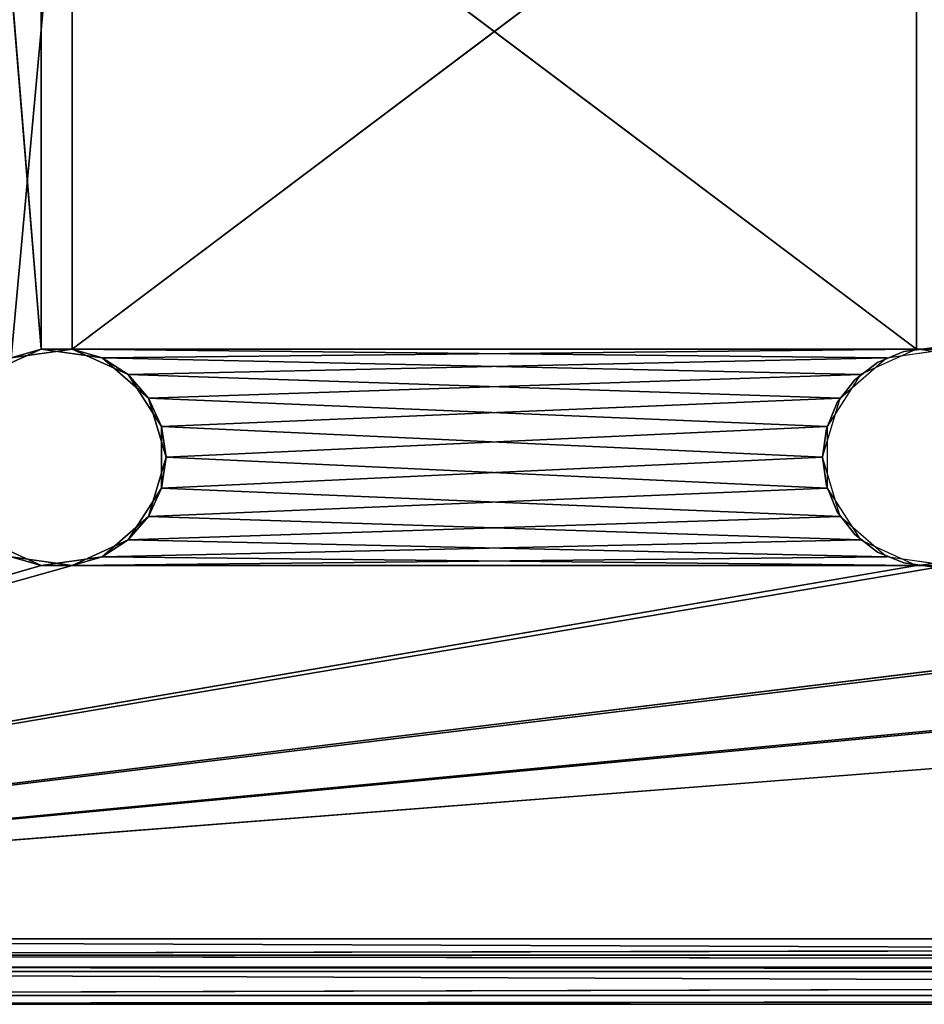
# Model space of a CAD drawing. Extents: x -200 to 200, y 0 to 90.
# Tile 13 of 46: x -142 to -100, y 0 to 45. Entities that reach past the tile are written whole.
import ezdxf

# ---------------------------------------------------------------- set-up
doc = ezdxf.new("R2010")
doc.units = 0
doc.header["$LTSCALE"] = 2.54
doc.layers.get('0').update_dxf_attribs({"color": 13, "linetype": 'CONTINUOUS'})

# ---------------------------------------------------------------- blocks, each defined once
blk = doc.blocks.new('GRUPA1_1')
at = {"color": 0}
for p, q in [((-140.711575, 29.949107), (-143.274307, 61.221251)), ((-140.711575, 29.949107), (-143.274307, 61.221251)), ((-142.077074, 29.548161, 1.5), (-139.288425, 60.050893, 1.5)), ((-142.077074, 29.548161, 1.5), (-139.288425, 60.050893, 1.5)), ((-100.711575, 29.949107), (-140.711575, 60.050893)), ((-100.711575, 29.949107), (-140.711575, 60.050893)), ((-140.711575, 29.949107), (-140.711575, 60.050893)), ((-140.711575, 29.949107), (-140.711575, 60.050893)), ((-99.288425, 60.050893, 1.5), (-139.288425, 29.949107, 1.5)), ((-139.288425, 29.949107, 1.5), (-139.288425, 60.050893, 1.5)), ((-139.288425, 29.949107, 1.5), (-139.288425, 60.050893, 1.5)), ((-99.288425, 60.050893, 1.5), (-139.288425, 29.949107, 1.5)), ((-100.711575, 29.949107), (-100.711575, 60.050893)), ((-100.711575, 29.949107), (-100.711575, 60.050893)), ((-143.274307, 28.778749), (-140.711575, 29.949107)), ((-143.274307, 28.778749), (-140.711575, 29.949107)), ((-139.288425, 29.949107, 1.5), (-142.077074, 29.548161, 1.5)), ((-142.077074, 29.548161, 1.5), (-140.711575, 29.949107)), ((-142.077074, 29.548161, 1.5), (-140.711575, 29.949107)), ((-139.288425, 29.949107, 1.5), (-142.077074, 29.548161, 1.5)), ((-139.288425, 29.949107, 1.5), (-140.711575, 29.949107)), ((-140.711575, 29.949107), (-137.922926, 29.548161)), ((-139.288425, 29.949107, 1.5), (-140.711575, 29.949107)), ((-100.711575, 29.949107), (-140.711575, 29.949107)), ((-100.711575, 29.949107), (-140.711575, 29.949107)), ((-140.711575, 29.949107), (-137.922926, 29.548161)), ((-136.725693, 28.778749, 1.5), (-139.288425, 29.949107, 1.5)), ((-139.288425, 29.949107, 1.5), (-137.922926, 29.548161)), ((-139.288425, 29.949107, 1.5), (-137.922926, 29.548161)), ((-102.077074, 29.548161, 1.5), (-139.288425, 29.949107, 1.5)), ((-136.725693, 28.778749, 1.5), (-139.288425, 29.949107, 1.5)), ((-102.077074, 29.548161, 1.5), (-139.288425, 29.949107, 1.5)), ((-99.288425, 29.949107, 1.5), (-139.288425, 29.949107, 1.5)), ((-99.288425, 29.949107, 1.5), (-139.288425, 29.949107, 1.5)), ((-100.711575, 29.949107), (-137.922926, 29.548161)), ((-100.711575, 29.949107), (-137.922926, 29.548161)), ((-100.711575, 29.949107), (-103.274307, 28.778749)), ((-102.5, 29.330127), (-101.294098, 29.829628, 1.5)), ((-101.294098, 29.829628, 1.5), (-102.5, 29.330127, 1.5)), ((-102.5, 29.330127), (-101.294098, 29.829628, 1.5)), ((-102.5, 29.330127), (-101.294098, 29.829628)), ((-102.077074, 29.548161, 1.5), (-99.288425, 29.949107, 1.5)), ((-101.294098, 29.829628), (-100, 30)), ((-100, 30), (-101.294098, 29.829628, 1.5)), ((-100, 30, 1.5), (-101.294098, 29.829628, 1.5)), ((-100, 30), (-101.294098, 29.829628, 1.5)), ((-101.294098, 29.829628), (-101.294098, 29.829628, 1.5)), ((-101.294098, 29.829628), (-101.294098, 29.829628, 1.5)), ((-60.711575, 29.949107), (-100.711575, 29.949107)), ((-60.711575, 29.949107), (-100.711575, 29.949107)), ((-97.922926, 29.548161), (-100.711575, 29.949107)), ((-136.725693, 28.778749, 1.5), (-137.922926, 29.548161)), ((-137.922926, 29.548161), (-135.793734, 27.703204)), ((-136.725693, 28.778749, 1.5), (-137.922926, 29.548161)), ((-103.274307, 28.778749), (-137.922926, 29.548161)), ((-103.274307, 28.778749), (-137.922926, 29.548161)), ((-137.922926, 29.548161), (-135.793734, 27.703204)), ((-102.077074, 29.548161, 1.5), (-136.725693, 28.778749, 1.5)), ((-102.077074, 29.548161, 1.5), (-136.725693, 28.778749, 1.5)), ((-104.206266, 27.703204, 1.5), (-102.077074, 29.548161, 1.5)), ((-103.535538, 28.535533), (-102.5, 29.330127)), ((-102.5, 29.330127), (-103.535538, 28.535533, 1.5)), ((-102.5, 29.330127), (-103.535538, 28.535533, 1.5)), ((-102.5, 29.330127, 1.5), (-103.535538, 28.535533, 1.5)), ((-102.5, 29.330127), (-102.5, 29.330127, 1.5)), ((-102.5, 29.330127), (-102.5, 29.330127, 1.5)), ((-135.202532, 26.408663, 1.5), (-136.725693, 28.778749, 1.5)), ((-136.725693, 28.778749, 1.5), (-135.793734, 27.703204)), ((-136.725693, 28.778749, 1.5), (-135.793734, 27.703204)), ((-104.206266, 27.703204, 1.5), (-136.725693, 28.778749, 1.5)), ((-135.202532, 26.408663, 1.5), (-136.725693, 28.778749, 1.5)), ((-104.206266, 27.703204, 1.5), (-136.725693, 28.778749, 1.5)), ((-103.274307, 28.778749), (-135.793734, 27.703204)), ((-103.274307, 28.778749), (-135.793734, 27.703204)), ((-103.274307, 28.778749), (-104.797468, 26.408663)), ((-103.535538, 28.535533, 1.5), (-104.33013, 27.5)), ((-104.33013, 27.5), (-103.535538, 28.535533)), ((-103.535538, 28.535533, 1.5), (-104.33013, 27.5)), ((-103.535538, 28.535533, 1.5), (-104.33013, 27.5, 1.5)), ((-103.535538, 28.535533), (-103.535538, 28.535533, 1.5)), ((-103.535538, 28.535533), (-103.535538, 28.535533, 1.5)), ((-135.202532, 26.408663, 1.5), (-135.793734, 27.703204)), ((-135.793734, 27.703204), (-135, 25)), ((-135.202532, 26.408663, 1.5), (-135.793734, 27.703204)), ((-104.797468, 26.408663), (-135.793734, 27.703204)), ((-104.797468, 26.408663), (-135.793734, 27.703204)), ((-135.793734, 27.703204), (-135, 25)), ((-104.206266, 27.703204, 1.5), (-135.202532, 26.408663, 1.5)), ((-104.206266, 27.703204, 1.5), (-135.202532, 26.408663, 1.5)), ((-105, 25, 1.5), (-104.206266, 27.703204, 1.5)), ((-104.829626, 26.294096), (-104.33013, 27.5)), ((-104.33013, 27.5), (-104.829626, 26.294096, 1.5)), ((-104.33013, 27.5, 1.5), (-104.829626, 26.294096, 1.5)), ((-104.33013, 27.5), (-104.829626, 26.294096, 1.5)), ((-104.33013, 27.5, 1.5), (-104.33013, 27.5)), ((-104.33013, 27.5, 1.5), (-104.33013, 27.5)), ((-135.202532, 23.591337, 1.5), (-135.202532, 26.408663, 1.5)), ((-135.202532, 26.408663, 1.5), (-135, 25)), ((-135.202532, 26.408663, 1.5), (-135, 25)), ((-135.202532, 26.408663, 1.5), (-105, 25, 1.5)), ((-135.202532, 26.408663, 1.5), (-105, 25, 1.5)), ((-135.202532, 23.591337, 1.5), (-135.202532, 26.408663, 1.5)), ((-104.797468, 26.408663), (-135, 25)), ((-104.797468, 26.408663), (-135, 25)), ((-105, 25), (-104.829626, 26.294096, 1.5)), ((-104.829626, 26.294096, 1.5), (-105, 25, 1.5)), ((-105, 25), (-104.829626, 26.294096, 1.5)), ((-105, 25), (-104.829626, 26.294096)), ((-104.829626, 26.294096), (-104.829626, 26.294096, 1.5)), ((-104.829626, 26.294096), (-104.829626, 26.294096, 1.5)), ((-104.797468, 26.408663), (-104.797468, 23.591337)), ((-135, 25), (-135.793734, 22.296796)), ((-135, 25), (-135.793734, 22.296796)), ((-135.202532, 23.591337, 1.5), (-135, 25)), ((-135.202532, 23.591337, 1.5), (-135, 25)), ((-135.202532, 23.591337, 1.5), (-105, 25, 1.5)), ((-135.202532, 23.591337, 1.5), (-105, 25, 1.5)), ((-104.797468, 23.591337), (-135, 25)), ((-104.797468, 23.591337), (-135, 25)), ((-105, 25), (-105, 25, 1.5)), ((-105, 25, 1.5), (-104.829626, 23.705904)), ((-104.829626, 23.705904), (-105, 25)), ((-105, 25, 1.5), (-104.829626, 23.705904)), ((-105, 25, 1.5), (-104.829626, 23.705904, 1.5)), ((-105, 25), (-105, 25, 1.5)), ((-104.206266, 22.296796, 1.5), (-105, 25, 1.5)), ((-136.725693, 21.221251, 1.5), (-135.202532, 23.591337, 1.5)), ((-136.725693, 21.221251, 1.5), (-135.202532, 23.591337, 1.5)), ((-135.793734, 22.296796), (-135.202532, 23.591337, 1.5)), ((-135.793734, 22.296796), (-135.202532, 23.591337, 1.5)), ((-104.797468, 23.591337), (-135.793734, 22.296796)), ((-104.797468, 23.591337), (-135.793734, 22.296796)), ((-135.202532, 23.591337, 1.5), (-104.206266, 22.296796, 1.5)), ((-135.202532, 23.591337, 1.5), (-104.206266, 22.296796, 1.5)), ((-104.33013, 22.5), (-104.829626, 23.705904)), ((-104.829626, 23.705904), (-104.33013, 22.5, 1.5)), ((-104.829626, 23.705904, 1.5), (-104.829626, 23.705904)), ((-104.829626, 23.705904, 1.5), (-104.829626, 23.705904)), ((-104.829626, 23.705904, 1.5), (-104.33013, 22.5, 1.5)), ((-104.829626, 23.705904), (-104.33013, 22.5, 1.5)), ((-104.797468, 23.591337), (-103.274307, 21.221251)), ((-103.535538, 21.464467), (-104.33013, 22.5, 1.5)), ((-104.33013, 22.5, 1.5), (-103.535538, 21.464467, 1.5)), ((-103.535538, 21.464467), (-104.33013, 22.5, 1.5)), ((-103.535538, 21.464467), (-104.33013, 22.5)), ((-104.33013, 22.5), (-104.33013, 22.5, 1.5)), ((-104.33013, 22.5), (-104.33013, 22.5, 1.5)), ((-135.793734, 22.296796), (-137.922926, 20.451839)), ((-135.793734, 22.296796), (-137.922926, 20.451839)), ((-136.725693, 21.221251, 1.5), (-135.793734, 22.296796)), ((-136.725693, 21.221251, 1.5), (-135.793734, 22.296796)), ((-136.725693, 21.221251, 1.5), (-104.206266, 22.296796, 1.5)), ((-136.725693, 21.221251, 1.5), (-104.206266, 22.296796, 1.5)), ((-103.274307, 21.221251), (-135.793734, 22.296796)), ((-103.274307, 21.221251), (-135.793734, 22.296796)), ((-102.077074, 20.451839, 1.5), (-104.206266, 22.296796, 1.5)), ((-140.711575, 20.050893), (-143.274307, 21.221251)), ((-140.711575, 20.050893), (-143.274307, 21.221251)), ((-139.288425, 20.050893, 1.5), (-136.725693, 21.221251, 1.5)), ((-139.288425, 20.050893, 1.5), (-136.725693, 21.221251, 1.5)), ((-136.725693, 21.221251, 1.5), (-137.922926, 20.451839)), ((-136.725693, 21.221251, 1.5), (-137.922926, 20.451839)), ((-103.274307, 21.221251), (-137.922926, 20.451839)), ((-103.274307, 21.221251), (-137.922926, 20.451839)), ((-136.725693, 21.221251, 1.5), (-102.077074, 20.451839, 1.5)), ((-136.725693, 21.221251, 1.5), (-102.077074, 20.451839, 1.5)), ((-102.5, 20.669873), (-103.535538, 21.464467)), ((-103.535538, 21.464467), (-102.5, 20.669873, 1.5)), ((-103.535538, 21.464467), (-102.5, 20.669873, 1.5)), ((-103.535538, 21.464467), (-103.535538, 21.464467, 1.5)), ((-103.535538, 21.464467, 1.5), (-102.5, 20.669873, 1.5)), ((-103.535538, 21.464467), (-103.535538, 21.464467, 1.5)), ((-103.274307, 21.221251), (-100.711575, 20.050893)), ((-142.077074, 20.451839, 1.5), (-140.711575, 20.050893)), ((-142.077074, 20.451839, 1.5), (-140.711575, 20.050893)), ((-142.077074, 20.451839, 1.5), (-139.288425, 20.050893, 1.5)), ((-142.077074, 20.451839, 1.5), (-139.288425, 20.050893, 1.5)), ((-137.922926, 20.451839), (-140.711575, 20.050893)), ((-137.922926, 20.451839), (-140.711575, 20.050893)), ((-139.288425, 20.050893, 1.5), (-137.922926, 20.451839)), ((-139.288425, 20.050893, 1.5), (-137.922926, 20.451839)), ((-139.288425, 20.050893, 1.5), (-102.077074, 20.451839, 1.5)), ((-139.288425, 20.050893, 1.5), (-102.077074, 20.451839, 1.5)), ((-100.711575, 20.050893), (-137.922926, 20.451839)), ((-100.711575, 20.050893), (-137.922926, 20.451839)), ((-102.5, 20.669873), (-102.5, 20.669873, 1.5)), ((-102.5, 20.669873, 1.5), (-101.294098, 20.170372)), ((-101.294098, 20.170372), (-102.5, 20.669873)), ((-102.5, 20.669873, 1.5), (-101.294098, 20.170372)), ((-102.5, 20.669873, 1.5), (-101.294098, 20.170372, 1.5)), ((-102.5, 20.669873), (-102.5, 20.669873, 1.5)), ((-99.288425, 20.050893, 1.5), (-102.077074, 20.451839, 1.5)), ((-100.711575, 20.050893), (-97.922926, 20.451839)), ((19.288425, 20.050893), (-200, 3)), ((-200, 3), (-20.711575, 20.050893)), ((-200, 3), (-20.711575, 20.050893)), ((-200, 3), (-60.711575, 20.050893)), ((-200, 3), (-60.711575, 20.050893)), ((-200, 3), (-100.711575, 20.050893)), ((-200, 3), (-100.711575, 20.050893)), ((-200, 3), (-140.711575, 20.050893)), ((-200, 3), (-140.711575, 20.050893)), ((19.288425, 20.050893), (-200, 3)), ((-59.288425, 20.050893, 1.5), (-200, 3, 1.5)), ((-200, 3, 1.5), (-19.288425, 20.050893, 1.5)), ((-200, 3, 1.5), (-19.288425, 20.050893, 1.5)), ((-99.288425, 20.050893, 1.5), (-200, 3, 1.5)), ((-59.288425, 20.050893, 1.5), (-200, 3, 1.5)), ((-139.288425, 20.050893, 1.5), (-200, 3, 1.5)), ((-99.288425, 20.050893, 1.5), (-200, 3, 1.5)), ((-139.288425, 20.050893, 1.5), (-200, 3, 1.5)), ((-139.288425, 20.050893, 1.5), (-140.711575, 20.050893)), ((-139.288425, 20.050893, 1.5), (-140.711575, 20.050893)), ((-100.711575, 20.050893), (-140.711575, 20.050893)), ((-100.711575, 20.050893), (-140.711575, 20.050893)), ((-139.288425, 20.050893, 1.5), (-99.288425, 20.050893, 1.5)), ((-139.288425, 20.050893, 1.5), (-99.288425, 20.050893, 1.5)), ((-100, 20), (-101.294098, 20.170372)), ((-101.294098, 20.170372), (-100, 20, 1.5)), ((-101.294098, 20.170372, 1.5), (-101.294098, 20.170372)), ((-101.294098, 20.170372, 1.5), (-101.294098, 20.170372)), ((-101.294098, 20.170372, 1.5), (-100, 20, 1.5)), ((-101.294098, 20.170372), (-100, 20, 1.5)), ((-100.711575, 20.050893), (-60.711575, 20.050893)), ((-100.711575, 20.050893), (-60.711575, 20.050893)), ((-200, 3), (200, 1.5, 0.401924)), ((-200, 3), (200, 3)), ((-200, 3), (200, 1.5, 0.401924)), ((200, 3, 1.5), (-200, 2.25, 1.700962)), ((200, 3, 1.5), (-200, 3, 1.5)), ((200, 3, 1.5), (-200, 2.25, 1.700962)), ((-200, 3), (200, 3)), ((200, 3, 1.5), (-200, 3, 1.5)), ((200, 1.700962, 2.25), (-200, 2.25, 1.700962)), ((200, 1.700962, 2.25), (-200, 2.25, 1.700962)), ((200, 2.25, 1.700962), (-200, 2.25, 1.700962)), ((200, 2.25, 1.700962), (-200, 2.25, 1.700962)), ((200, 1.5, 3), (-200, 1.700962, 2.25)), ((200, 1.5, 3), (-200, 1.700962, 2.25)), ((200, 1.700962, 2.25), (-200, 1.700962, 2.25)), ((200, 1.700962, 2.25), (-200, 1.700962, 2.25)), ((200, 1.5, 75), (-200, 1.5, 75)), ((-200, 1.5, 75), (195, 1.5, 80)), ((200, 1.5, 75), (-200, 1.5, 75)), ((200, 1.5, 3), (-200, 1.5, 75)), ((200, 1.5, 3), (-200, 1.5, 75)), ((200, 1.5, 3), (-200, 1.5, 3)), ((-200, 1.5, 75), (195, 1.5, 80)), ((-200, 0.401924, 1.5), (200, 1.5, 0.401924)), ((-200, 0.401924, 1.5), (200, 1.5, 0.401924)), ((-200, 1.5, 0.401924), (200, 1.5, 0.401924)), ((-200, 1.5, 0.401924), (200, 1.5, 0.401924)), ((200, 1.5, 3), (-200, 1.5, 3)), ((195, 1.5, 80), (-195, 1.5, 80)), ((-195, 1.5, 80), (195, 0, 80)), ((-195, 1.5, 80), (195, 0, 80)), ((195, 1.5, 80), (-195, 1.5, 80)), ((-200, 0, 3), (200, 0.401924, 1.5)), ((-200, 0, 3), (200, 0.401924, 1.5)), ((-200, 0.401924, 1.5), (200, 0.401924, 1.5)), ((-200, 0.401924, 1.5), (200, 0.401924, 1.5)), ((200, 0, 3), (-200, 0, 3)), ((195, 0, 80), (-200, 0, 75)), ((-200, 0, 75), (200, 0, 75)), ((-200, 0, 75), (200, 0, 75)), ((-200, 0, 75), (200, 0, 3)), ((-200, 0, 75), (200, 0, 3)), ((200, 0, 3), (-200, 0, 3)), ((195, 0, 80), (-200, 0, 75)), ((-195, 0, 80), (195, 0, 80)), ((-195, 0, 80), (195, 0, 80))]:
    blk.add_line(p, q, dxfattribs=at)
at = {"color": 9}
mesh = blk.add_polyface(dxfattribs=at)
corners = [(-140.711575, 29.949107), (-143.274307, 61.221251), (-140.711575, 60.050893)]
mesh.append_faces([[corners[k] for k in face] for face in [(0, 1, 2)]], dxfattribs={"color": 9})
mesh = blk.add_polyface(dxfattribs=at)
corners = [(-140.711575, 29.949107), (-143.274307, 28.778749), (-143.274307, 61.221251)]
mesh.append_faces([[corners[k] for k in face] for face in [(0, 1, 2)]], dxfattribs={"color": 9})
mesh = blk.add_polyface(dxfattribs=at)
corners = [(-139.288425, 60.050893, 1.5), (-142.077074, 60.451841, 1.5), (-142.077074, 29.548161, 1.5)]
mesh.append_faces([[corners[k] for k in face] for face in [(0, 1, 2)]], dxfattribs={"color": 9})
mesh = blk.add_polyface(dxfattribs=at)
corners = [(-139.288425, 60.050893, 1.5), (-142.077074, 29.548161, 1.5), (-139.288425, 29.949107, 1.5)]
mesh.append_faces([[corners[k] for k in face] for face in [(0, 1, 2)]], dxfattribs={"color": 9})
mesh = blk.add_polyface(dxfattribs=at)
corners = [(-100.711575, 29.949107), (-140.711575, 60.050893), (-100.711575, 60.050893)]
mesh.append_faces([[corners[k] for k in face] for face in [(0, 1, 2)]], dxfattribs={"color": 9})
mesh = blk.add_polyface(dxfattribs=at)
corners = [(-100.711575, 29.949107), (-140.711575, 29.949107), (-140.711575, 60.050893)]
mesh.append_faces([[corners[k] for k in face] for face in [(0, 1, 2)]], dxfattribs={"color": 9})
mesh = blk.add_polyface(dxfattribs=at)
corners = [(-99.288425, 60.050893, 1.5), (-139.288425, 29.949107, 1.5), (-99.288425, 29.949107, 1.5)]
mesh.append_faces([[corners[k] for k in face] for face in [(0, 1, 2)]], dxfattribs={"color": 9})
mesh = blk.add_polyface(dxfattribs=at)
corners = [(-99.288425, 60.050893, 1.5), (-139.288425, 60.050893, 1.5), (-139.288425, 29.949107, 1.5)]
mesh.append_faces([[corners[k] for k in face] for face in [(0, 1, 2)]], dxfattribs={"color": 9})
mesh = blk.add_polyface(dxfattribs=at)
corners = [(-60.711575, 29.949107), (-100.711575, 60.050893), (-60.711575, 60.050893)]
mesh.append_faces([[corners[k] for k in face] for face in [(0, 1, 2)]], dxfattribs={"color": 9})
mesh = blk.add_polyface(dxfattribs=at)
corners = [(-60.711575, 29.949107), (-100.711575, 29.949107), (-100.711575, 60.050893)]
mesh.append_faces([[corners[k] for k in face] for face in [(0, 1, 2)]], dxfattribs={"color": 9})
mesh = blk.add_polyface(dxfattribs=at)
corners = [(-142.077074, 29.548161, 1.5), (-143.274307, 28.778749), (-140.711575, 29.949107)]
mesh.append_faces([[corners[k] for k in face] for face in [(0, 1, 2)]], dxfattribs={"color": 9})
mesh = blk.add_polyface(dxfattribs=at)
corners = [(-142.077074, 29.548161, 1.5), (-140.711575, 29.949107), (-139.288425, 29.949107, 1.5)]
mesh.append_faces([[corners[k] for k in face] for face in [(0, 1, 2)]], dxfattribs={"color": 9})
mesh = blk.add_polyface(dxfattribs=at)
corners = [(-139.288425, 29.949107, 1.5), (-140.711575, 29.949107), (-137.922926, 29.548161)]
mesh.append_faces([[corners[k] for k in face] for face in [(0, 1, 2)]], dxfattribs={"color": 9})
mesh = blk.add_polyface(dxfattribs=at)
corners = [(-100.711575, 29.949107), (-137.922926, 29.548161), (-140.711575, 29.949107)]
mesh.append_faces([[corners[k] for k in face] for face in [(0, 1, 2)]], dxfattribs={"color": 9})
mesh = blk.add_polyface(dxfattribs=at)
corners = [(-139.288425, 29.949107, 1.5), (-137.922926, 29.548161), (-136.725693, 28.778749, 1.5)]
mesh.append_faces([[corners[k] for k in face] for face in [(0, 1, 2)]], dxfattribs={"color": 9})
mesh = blk.add_polyface(dxfattribs=at)
corners = [(-102.077074, 29.548161, 1.5), (-139.288425, 29.949107, 1.5), (-136.725693, 28.778749, 1.5)]
mesh.append_faces([[corners[k] for k in face] for face in [(0, 1, 2)]], dxfattribs={"color": 9})
mesh = blk.add_polyface(dxfattribs=at)
corners = [(-99.288425, 29.949107, 1.5), (-139.288425, 29.949107, 1.5), (-102.077074, 29.548161, 1.5)]
mesh.append_faces([[corners[k] for k in face] for face in [(0, 1, 2)]], dxfattribs={"color": 9})
mesh = blk.add_polyface(dxfattribs=at)
corners = [(-100.711575, 29.949107), (-103.274307, 28.778749), (-137.922926, 29.548161)]
mesh.append_faces([[corners[k] for k in face] for face in [(0, 1, 2)]], dxfattribs={"color": 9})
mesh = blk.add_polyface(dxfattribs=at)
corners = [(-102.5, 29.330127, 1.5), (-102.5, 29.330127), (-101.294098, 29.829628, 1.5)]
mesh.append_faces([[corners[k] for k in face] for face in [(0, 1, 2)]], dxfattribs={"color": 9})
mesh = blk.add_polyface(dxfattribs=at)
corners = [(-101.294098, 29.829628, 1.5), (-102.5, 29.330127), (-101.294098, 29.829628)]
mesh.append_faces([[corners[k] for k in face] for face in [(0, 1, 2)]], dxfattribs={"color": 9})
mesh = blk.add_polyface(dxfattribs=at)
corners = [(-101.294098, 29.829628, 1.5), (-101.294098, 29.829628), (-100, 30)]
mesh.append_faces([[corners[k] for k in face] for face in [(0, 1, 2)]], dxfattribs={"color": 9})
mesh = blk.add_polyface(dxfattribs=at)
corners = [(-101.294098, 29.829628, 1.5), (-100, 30), (-100, 30, 1.5)]
mesh.append_faces([[corners[k] for k in face] for face in [(0, 1, 2)]], dxfattribs={"color": 9})
mesh = blk.add_polyface(dxfattribs=at)
corners = [(-60.711575, 29.949107), (-97.922926, 29.548161), (-100.711575, 29.949107)]
mesh.append_faces([[corners[k] for k in face] for face in [(0, 1, 2)]], dxfattribs={"color": 9})
mesh = blk.add_polyface(dxfattribs=at)
corners = [(-136.725693, 28.778749, 1.5), (-137.922926, 29.548161), (-135.793734, 27.703204)]
mesh.append_faces([[corners[k] for k in face] for face in [(0, 1, 2)]], dxfattribs={"color": 9})
mesh = blk.add_polyface(dxfattribs=at)
corners = [(-103.274307, 28.778749), (-135.793734, 27.703204), (-137.922926, 29.548161)]
mesh.append_faces([[corners[k] for k in face] for face in [(0, 1, 2)]], dxfattribs={"color": 9})
mesh = blk.add_polyface(dxfattribs=at)
corners = [(-102.077074, 29.548161, 1.5), (-136.725693, 28.778749, 1.5), (-104.206266, 27.703204, 1.5)]
mesh.append_faces([[corners[k] for k in face] for face in [(0, 1, 2)]], dxfattribs={"color": 9})
mesh = blk.add_polyface(dxfattribs=at)
corners = [(-103.535538, 28.535533, 1.5), (-103.535538, 28.535533), (-102.5, 29.330127)]
mesh.append_faces([[corners[k] for k in face] for face in [(0, 1, 2)]], dxfattribs={"color": 9})
mesh = blk.add_polyface(dxfattribs=at)
corners = [(-103.535538, 28.535533, 1.5), (-102.5, 29.330127), (-102.5, 29.330127, 1.5)]
mesh.append_faces([[corners[k] for k in face] for face in [(0, 1, 2)]], dxfattribs={"color": 9})
mesh = blk.add_polyface(dxfattribs=at)
corners = [(-136.725693, 28.778749, 1.5), (-135.793734, 27.703204), (-135.202532, 26.408663, 1.5)]
mesh.append_faces([[corners[k] for k in face] for face in [(0, 1, 2)]], dxfattribs={"color": 9})
mesh = blk.add_polyface(dxfattribs=at)
corners = [(-104.206266, 27.703204, 1.5), (-136.725693, 28.778749, 1.5), (-135.202532, 26.408663, 1.5)]
mesh.append_faces([[corners[k] for k in face] for face in [(0, 1, 2)]], dxfattribs={"color": 9})
mesh = blk.add_polyface(dxfattribs=at)
corners = [(-103.274307, 28.778749), (-104.797468, 26.408663), (-135.793734, 27.703204)]
mesh.append_faces([[corners[k] for k in face] for face in [(0, 1, 2)]], dxfattribs={"color": 9})
mesh = blk.add_polyface(dxfattribs=at)
corners = [(-103.535538, 28.535533, 1.5), (-104.33013, 27.5), (-103.535538, 28.535533)]
mesh.append_faces([[corners[k] for k in face] for face in [(0, 1, 2)]], dxfattribs={"color": 9})
mesh = blk.add_polyface(dxfattribs=at)
corners = [(-103.535538, 28.535533, 1.5), (-104.33013, 27.5, 1.5), (-104.33013, 27.5)]
mesh.append_faces([[corners[k] for k in face] for face in [(0, 1, 2)]], dxfattribs={"color": 9})
mesh = blk.add_polyface(dxfattribs=at)
corners = [(-135.793734, 27.703204), (-135, 25), (-135.202532, 26.408663, 1.5)]
mesh.append_faces([[corners[k] for k in face] for face in [(0, 1, 2)]], dxfattribs={"color": 9})
mesh = blk.add_polyface(dxfattribs=at)
corners = [(-104.797468, 26.408663), (-135, 25), (-135.793734, 27.703204)]
mesh.append_faces([[corners[k] for k in face] for face in [(0, 1, 2)]], dxfattribs={"color": 9})
mesh = blk.add_polyface(dxfattribs=at)
corners = [(-104.206266, 27.703204, 1.5), (-135.202532, 26.408663, 1.5), (-105, 25, 1.5)]
mesh.append_faces([[corners[k] for k in face] for face in [(0, 1, 2)]], dxfattribs={"color": 9})
mesh = blk.add_polyface(dxfattribs=at)
corners = [(-104.33013, 27.5), (-104.829626, 26.294096, 1.5), (-104.829626, 26.294096)]
mesh.append_faces([[corners[k] for k in face] for face in [(0, 1, 2)]], dxfattribs={"color": 9})
mesh = blk.add_polyface(dxfattribs=at)
corners = [(-104.33013, 27.5, 1.5), (-104.829626, 26.294096, 1.5), (-104.33013, 27.5)]
mesh.append_faces([[corners[k] for k in face] for face in [(0, 1, 2)]], dxfattribs={"color": 9})
mesh = blk.add_polyface(dxfattribs=at)
corners = [(-135.202532, 26.408663, 1.5), (-135, 25), (-135.202532, 23.591337, 1.5)]
mesh.append_faces([[corners[k] for k in face] for face in [(0, 1, 2)]], dxfattribs={"color": 9})
mesh = blk.add_polyface(dxfattribs=at)
corners = [(-105, 25, 1.5), (-135.202532, 26.408663, 1.5), (-135.202532, 23.591337, 1.5)]
mesh.append_faces([[corners[k] for k in face] for face in [(0, 1, 2)]], dxfattribs={"color": 9})
mesh = blk.add_polyface(dxfattribs=at)
corners = [(-104.797468, 23.591337), (-135, 25), (-104.797468, 26.408663)]
mesh.append_faces([[corners[k] for k in face] for face in [(0, 1, 2)]], dxfattribs={"color": 9})
mesh = blk.add_polyface(dxfattribs=at)
corners = [(-104.829626, 26.294096, 1.5), (-105, 25, 1.5), (-105, 25)]
mesh.append_faces([[corners[k] for k in face] for face in [(0, 1, 2)]], dxfattribs={"color": 9})
mesh = blk.add_polyface(dxfattribs=at)
corners = [(-104.829626, 26.294096, 1.5), (-105, 25), (-104.829626, 26.294096)]
mesh.append_faces([[corners[k] for k in face] for face in [(0, 1, 2)]], dxfattribs={"color": 9})
mesh = blk.add_polyface(dxfattribs=at)
corners = [(-135, 25), (-135.793734, 22.296796), (-135.202532, 23.591337, 1.5)]
mesh.append_faces([[corners[k] for k in face] for face in [(0, 1, 2)]], dxfattribs={"color": 9})
mesh = blk.add_polyface(dxfattribs=at)
corners = [(-104.797468, 23.591337), (-135.793734, 22.296796), (-135, 25)]
mesh.append_faces([[corners[k] for k in face] for face in [(0, 1, 2)]], dxfattribs={"color": 9})
mesh = blk.add_polyface(dxfattribs=at)
corners = [(-104.206266, 22.296796, 1.5), (-105, 25, 1.5), (-135.202532, 23.591337, 1.5)]
mesh.append_faces([[corners[k] for k in face] for face in [(0, 1, 2)]], dxfattribs={"color": 9})
mesh = blk.add_polyface(dxfattribs=at)
corners = [(-105, 25, 1.5), (-104.829626, 23.705904), (-105, 25)]
mesh.append_faces([[corners[k] for k in face] for face in [(0, 1, 2)]], dxfattribs={"color": 9})
mesh = blk.add_polyface(dxfattribs=at)
corners = [(-105, 25, 1.5), (-104.829626, 23.705904, 1.5), (-104.829626, 23.705904)]
mesh.append_faces([[corners[k] for k in face] for face in [(0, 1, 2)]], dxfattribs={"color": 9})
mesh = blk.add_polyface(dxfattribs=at)
corners = [(-135.202532, 23.591337, 1.5), (-135.793734, 22.296796), (-136.725693, 21.221251, 1.5)]
mesh.append_faces([[corners[k] for k in face] for face in [(0, 1, 2)]], dxfattribs={"color": 9})
mesh = blk.add_polyface(dxfattribs=at)
corners = [(-104.206266, 22.296796, 1.5), (-135.202532, 23.591337, 1.5), (-136.725693, 21.221251, 1.5)]
mesh.append_faces([[corners[k] for k in face] for face in [(0, 1, 2)]], dxfattribs={"color": 9})
mesh = blk.add_polyface(dxfattribs=at)
corners = [(-103.274307, 21.221251), (-135.793734, 22.296796), (-104.797468, 23.591337)]
mesh.append_faces([[corners[k] for k in face] for face in [(0, 1, 2)]], dxfattribs={"color": 9})
mesh = blk.add_polyface(dxfattribs=at)
corners = [(-104.829626, 23.705904), (-104.33013, 22.5, 1.5), (-104.33013, 22.5)]
mesh.append_faces([[corners[k] for k in face] for face in [(0, 1, 2)]], dxfattribs={"color": 9})
mesh = blk.add_polyface(dxfattribs=at)
corners = [(-104.829626, 23.705904, 1.5), (-104.33013, 22.5, 1.5), (-104.829626, 23.705904)]
mesh.append_faces([[corners[k] for k in face] for face in [(0, 1, 2)]], dxfattribs={"color": 9})
mesh = blk.add_polyface(dxfattribs=at)
corners = [(-104.33013, 22.5, 1.5), (-103.535538, 21.464467, 1.5), (-103.535538, 21.464467)]
mesh.append_faces([[corners[k] for k in face] for face in [(0, 1, 2)]], dxfattribs={"color": 9})
mesh = blk.add_polyface(dxfattribs=at)
corners = [(-104.33013, 22.5, 1.5), (-103.535538, 21.464467), (-104.33013, 22.5)]
mesh.append_faces([[corners[k] for k in face] for face in [(0, 1, 2)]], dxfattribs={"color": 9})
mesh = blk.add_polyface(dxfattribs=at)
corners = [(-136.725693, 21.221251, 1.5), (-135.793734, 22.296796), (-137.922926, 20.451839)]
mesh.append_faces([[corners[k] for k in face] for face in [(0, 1, 2)]], dxfattribs={"color": 9})
mesh = blk.add_polyface(dxfattribs=at)
corners = [(-103.274307, 21.221251), (-137.922926, 20.451839), (-135.793734, 22.296796)]
mesh.append_faces([[corners[k] for k in face] for face in [(0, 1, 2)]], dxfattribs={"color": 9})
mesh = blk.add_polyface(dxfattribs=at)
corners = [(-102.077074, 20.451839, 1.5), (-104.206266, 22.296796, 1.5), (-136.725693, 21.221251, 1.5)]
mesh.append_faces([[corners[k] for k in face] for face in [(0, 1, 2)]], dxfattribs={"color": 9})
mesh = blk.add_polyface(dxfattribs=at)
corners = [(-140.711575, 20.050893), (-200, 3), (-143.274307, 21.221251)]
mesh.append_faces([[corners[k] for k in face] for face in [(0, 1, 2)]], dxfattribs={"color": 9})
mesh = blk.add_polyface(dxfattribs=at)
corners = [(-142.077074, 20.451839, 1.5), (-140.711575, 20.050893), (-143.274307, 21.221251)]
mesh.append_faces([[corners[k] for k in face] for face in [(0, 1, 2)]], dxfattribs={"color": 9})
mesh = blk.add_polyface(dxfattribs=at)
corners = [(-136.725693, 21.221251, 1.5), (-137.922926, 20.451839), (-139.288425, 20.050893, 1.5)]
mesh.append_faces([[corners[k] for k in face] for face in [(0, 1, 2)]], dxfattribs={"color": 9})
mesh = blk.add_polyface(dxfattribs=at)
corners = [(-102.077074, 20.451839, 1.5), (-136.725693, 21.221251, 1.5), (-139.288425, 20.050893, 1.5)]
mesh.append_faces([[corners[k] for k in face] for face in [(0, 1, 2)]], dxfattribs={"color": 9})
mesh = blk.add_polyface(dxfattribs=at)
corners = [(-100.711575, 20.050893), (-137.922926, 20.451839), (-103.274307, 21.221251)]
mesh.append_faces([[corners[k] for k in face] for face in [(0, 1, 2)]], dxfattribs={"color": 9})
mesh = blk.add_polyface(dxfattribs=at)
corners = [(-102.5, 20.669873, 1.5), (-102.5, 20.669873), (-103.535538, 21.464467)]
mesh.append_faces([[corners[k] for k in face] for face in [(0, 1, 2)]], dxfattribs={"color": 9})
mesh = blk.add_polyface(dxfattribs=at)
corners = [(-102.5, 20.669873, 1.5), (-103.535538, 21.464467), (-103.535538, 21.464467, 1.5)]
mesh.append_faces([[corners[k] for k in face] for face in [(0, 1, 2)]], dxfattribs={"color": 9})
mesh = blk.add_polyface(dxfattribs=at)
corners = [(-139.288425, 20.050893, 1.5), (-142.077074, 20.451839, 1.5), (-200, 3, 1.5)]
mesh.append_faces([[corners[k] for k in face] for face in [(0, 1, 2)]], dxfattribs={"color": 9})
mesh = blk.add_polyface(dxfattribs=at)
corners = [(-139.288425, 20.050893, 1.5), (-140.711575, 20.050893), (-142.077074, 20.451839, 1.5)]
mesh.append_faces([[corners[k] for k in face] for face in [(0, 1, 2)]], dxfattribs={"color": 9})
mesh = blk.add_polyface(dxfattribs=at)
corners = [(-139.288425, 20.050893, 1.5), (-137.922926, 20.451839), (-140.711575, 20.050893)]
mesh.append_faces([[corners[k] for k in face] for face in [(0, 1, 2)]], dxfattribs={"color": 9})
mesh = blk.add_polyface(dxfattribs=at)
corners = [(-100.711575, 20.050893), (-140.711575, 20.050893), (-137.922926, 20.451839)]
mesh.append_faces([[corners[k] for k in face] for face in [(0, 1, 2)]], dxfattribs={"color": 9})
mesh = blk.add_polyface(dxfattribs=at)
corners = [(-99.288425, 20.050893, 1.5), (-102.077074, 20.451839, 1.5), (-139.288425, 20.050893, 1.5)]
mesh.append_faces([[corners[k] for k in face] for face in [(0, 1, 2)]], dxfattribs={"color": 9})
mesh = blk.add_polyface(dxfattribs=at)
corners = [(-102.5, 20.669873, 1.5), (-101.294098, 20.170372), (-102.5, 20.669873)]
mesh.append_faces([[corners[k] for k in face] for face in [(0, 1, 2)]], dxfattribs={"color": 9})
mesh = blk.add_polyface(dxfattribs=at)
corners = [(-101.294098, 20.170372, 1.5), (-101.294098, 20.170372), (-102.5, 20.669873, 1.5)]
mesh.append_faces([[corners[k] for k in face] for face in [(0, 1, 2)]], dxfattribs={"color": 9})
mesh = blk.add_polyface(dxfattribs=at)
corners = [(-60.711575, 20.050893), (-100.711575, 20.050893), (-97.922926, 20.451839)]
mesh.append_faces([[corners[k] for k in face] for face in [(0, 1, 2)]], dxfattribs={"color": 9})
mesh = blk.add_polyface(dxfattribs=at)
corners = [(19.288425, 20.050893), (-200, 3), (-20.711575, 20.050893)]
mesh.append_faces([[corners[k] for k in face] for face in [(0, 1, 2)]], dxfattribs={"color": 9})
mesh = blk.add_polyface(dxfattribs=at)
corners = [(-20.711575, 20.050893), (-200, 3), (-60.711575, 20.050893)]
mesh.append_faces([[corners[k] for k in face] for face in [(0, 1, 2)]], dxfattribs={"color": 9})
mesh = blk.add_polyface(dxfattribs=at)
corners = [(-60.711575, 20.050893), (-200, 3), (-100.711575, 20.050893)]
mesh.append_faces([[corners[k] for k in face] for face in [(0, 1, 2)]], dxfattribs={"color": 9})
mesh = blk.add_polyface(dxfattribs=at)
corners = [(-100.711575, 20.050893), (-200, 3), (-140.711575, 20.050893)]
mesh.append_faces([[corners[k] for k in face] for face in [(0, 1, 2)]], dxfattribs={"color": 9})
mesh = blk.add_polyface(dxfattribs=at)
corners = [(200, 3), (-200, 3), (19.288425, 20.050893)]
mesh.append_faces([[corners[k] for k in face] for face in [(0, 1, 2)]], dxfattribs={"color": 9})
mesh = blk.add_polyface(dxfattribs=at)
corners = [(-19.288425, 20.050893, 1.5), (-59.288425, 20.050893, 1.5), (-200, 3, 1.5)]
mesh.append_faces([[corners[k] for k in face] for face in [(0, 1, 2)]], dxfattribs={"color": 9})
mesh = blk.add_polyface(dxfattribs=at)
corners = [(200, 3, 1.5), (-19.288425, 20.050893, 1.5), (-200, 3, 1.5)]
mesh.append_faces([[corners[k] for k in face] for face in [(0, 1, 2)]], dxfattribs={"color": 9})
mesh = blk.add_polyface(dxfattribs=at)
corners = [(-59.288425, 20.050893, 1.5), (-99.288425, 20.050893, 1.5), (-200, 3, 1.5)]
mesh.append_faces([[corners[k] for k in face] for face in [(0, 1, 2)]], dxfattribs={"color": 9})
mesh = blk.add_polyface(dxfattribs=at)
corners = [(-99.288425, 20.050893, 1.5), (-139.288425, 20.050893, 1.5), (-200, 3, 1.5)]
mesh.append_faces([[corners[k] for k in face] for face in [(0, 1, 2)]], dxfattribs={"color": 9})
mesh = blk.add_polyface(dxfattribs=at)
corners = [(-100, 20, 1.5), (-100, 20), (-101.294098, 20.170372)]
mesh.append_faces([[corners[k] for k in face] for face in [(0, 1, 2)]], dxfattribs={"color": 9})
mesh = blk.add_polyface(dxfattribs=at)
corners = [(-100, 20, 1.5), (-101.294098, 20.170372), (-101.294098, 20.170372, 1.5)]
mesh.append_faces([[corners[k] for k in face] for face in [(0, 1, 2)]], dxfattribs={"color": 9})
mesh = blk.add_polyface(dxfattribs=at)
corners = [(200, 1.5, 0.401924), (-200, 1.5, 0.401924), (-200, 3)]
mesh.append_faces([[corners[k] for k in face] for face in [(0, 1, 2)]], dxfattribs={"color": 9})
mesh = blk.add_polyface(dxfattribs=at)
corners = [(200, 1.5, 0.401924), (-200, 3), (200, 3)]
mesh.append_faces([[corners[k] for k in face] for face in [(0, 1, 2)]], dxfattribs={"color": 9})
mesh = blk.add_polyface(dxfattribs=at)
corners = [(200, 3, 1.5), (-200, 2.25, 1.700962), (200, 2.25, 1.700962)]
mesh.append_faces([[corners[k] for k in face] for face in [(0, 1, 2)]], dxfattribs={"color": 9})
mesh = blk.add_polyface(dxfattribs=at)
corners = [(200, 3, 1.5), (-200, 3, 1.5), (-200, 2.25, 1.700962)]
mesh.append_faces([[corners[k] for k in face] for face in [(0, 1, 2)]], dxfattribs={"color": 9})
mesh = blk.add_polyface(dxfattribs=at)
corners = [(200, 1.700962, 2.25), (-200, 2.25, 1.700962), (-200, 1.700962, 2.25)]
mesh.append_faces([[corners[k] for k in face] for face in [(0, 1, 2)]], dxfattribs={"color": 9})
mesh = blk.add_polyface(dxfattribs=at)
corners = [(200, 1.700962, 2.25), (200, 2.25, 1.700962), (-200, 2.25, 1.700962)]
mesh.append_faces([[corners[k] for k in face] for face in [(0, 1, 2)]], dxfattribs={"color": 9})
mesh = blk.add_polyface(dxfattribs=at)
corners = [(200, 1.5, 3), (-200, 1.700962, 2.25), (-200, 1.5, 3)]
mesh.append_faces([[corners[k] for k in face] for face in [(0, 1, 2)]], dxfattribs={"color": 9})
mesh = blk.add_polyface(dxfattribs=at)
corners = [(200, 1.5, 3), (200, 1.700962, 2.25), (-200, 1.700962, 2.25)]
mesh.append_faces([[corners[k] for k in face] for face in [(0, 1, 2)]], dxfattribs={"color": 9})
mesh = blk.add_polyface(dxfattribs=at)
corners = [(195, 1.5, 80), (200, 1.5, 75), (-200, 1.5, 75)]
mesh.append_faces([[corners[k] for k in face] for face in [(0, 1, 2)]], dxfattribs={"color": 9})
mesh = blk.add_polyface(dxfattribs=at)
corners = [(200, 1.5, 75), (200, 1.5, 3), (-200, 1.5, 75)]
mesh.append_faces([[corners[k] for k in face] for face in [(0, 1, 2)]], dxfattribs={"color": 9})
mesh = blk.add_polyface(dxfattribs=at)
corners = [(-200, 1.5, 75), (200, 1.5, 3), (-200, 1.5, 3)]
mesh.append_faces([[corners[k] for k in face] for face in [(0, 1, 2)]], dxfattribs={"color": 9})
mesh = blk.add_polyface(dxfattribs=at)
corners = [(195, 1.5, 80), (-200, 1.5, 75), (-195, 1.5, 80)]
mesh.append_faces([[corners[k] for k in face] for face in [(0, 1, 2)]], dxfattribs={"color": 9})
mesh = blk.add_polyface(dxfattribs=at)
corners = [(-200, 0.401924, 1.5), (200, 1.5, 0.401924), (200, 0.401924, 1.5)]
mesh.append_faces([[corners[k] for k in face] for face in [(0, 1, 2)]], dxfattribs={"color": 9})
mesh = blk.add_polyface(dxfattribs=at)
corners = [(-200, 0.401924, 1.5), (-200, 1.5, 0.401924), (200, 1.5, 0.401924)]
mesh.append_faces([[corners[k] for k in face] for face in [(0, 1, 2)]], dxfattribs={"color": 9})
mesh = blk.add_polyface(dxfattribs=at)
corners = [(195, 1.5, 80), (-195, 1.5, 80), (195, 0, 80)]
mesh.append_faces([[corners[k] for k in face] for face in [(0, 1, 2)]], dxfattribs={"color": 9})
mesh = blk.add_polyface(dxfattribs=at)
corners = [(195, 0, 80), (-195, 1.5, 80), (-195, 0, 80)]
mesh.append_faces([[corners[k] for k in face] for face in [(0, 1, 2)]], dxfattribs={"color": 9})
mesh = blk.add_polyface(dxfattribs=at)
corners = [(-200, 0, 3), (200, 0.401924, 1.5), (200, 0, 3)]
mesh.append_faces([[corners[k] for k in face] for face in [(0, 1, 2)]], dxfattribs={"color": 9})
mesh = blk.add_polyface(dxfattribs=at)
corners = [(-200, 0, 3), (-200, 0.401924, 1.5), (200, 0.401924, 1.5)]
mesh.append_faces([[corners[k] for k in face] for face in [(0, 1, 2)]], dxfattribs={"color": 9})
mesh = blk.add_polyface(dxfattribs=at)
corners = [(195, 0, 80), (-200, 0, 75), (200, 0, 75)]
mesh.append_faces([[corners[k] for k in face] for face in [(0, 1, 2)]], dxfattribs={"color": 9})
mesh = blk.add_polyface(dxfattribs=at)
corners = [(-200, 0, 75), (200, 0, 3), (200, 0, 75)]
mesh.append_faces([[corners[k] for k in face] for face in [(0, 1, 2)]], dxfattribs={"color": 9})
mesh = blk.add_polyface(dxfattribs=at)
corners = [(-200, 0, 75), (-200, 0, 3), (200, 0, 3)]
mesh.append_faces([[corners[k] for k in face] for face in [(0, 1, 2)]], dxfattribs={"color": 9})
mesh = blk.add_polyface(dxfattribs=at)
corners = [(-195, 0, 80), (-200, 0, 75), (195, 0, 80)]
mesh.append_faces([[corners[k] for k in face] for face in [(0, 1, 2)]], dxfattribs={"color": 9})
blk = doc.blocks.new('GRUPA0_1')
at = {"color": 0}
blk.add_blockref('GRUPA1_1', (0, 0), dxfattribs=at)

msp = doc.modelspace()

# ---------------------------------------------------------------- block references
at = {"color": 0}
msp.add_blockref('GRUPA0_1', (0, 0), dxfattribs=at)

doc.saveas('drawing.dxf')
